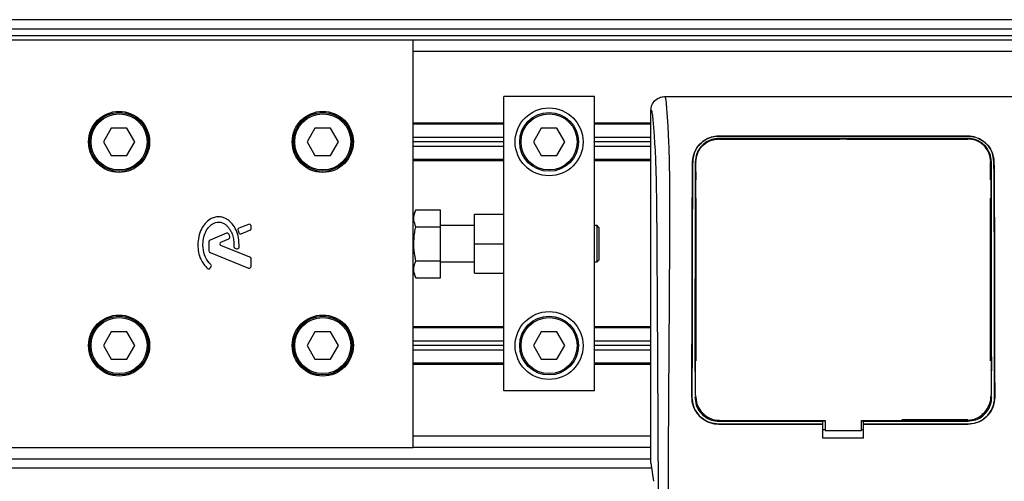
# Model space of a CAD drawing. Header units: millimetres. Extents: x 0 to 420, y 0 to 297.
# Tile 24 of 59: x 74 to 91, y 234 to 242. Entities that reach past the tile are written whole.
import ezdxf

# ---------------------------------------------------------------- set-up
doc = ezdxf.new("R2010")
doc.units = ezdxf.units.MM

msp = doc.modelspace()

# ---------------------------------------------------------------- linework, layer by layer
at = {"color": 7, "linetype": 'Continuous', "lineweight": 25}
for p, q in [((219.03155, 242.06463), (60.96845, 242.06463)), ((63.73456, 241.90657), (216.26544, 241.90657)), ((63.73456, 241.78802), (216.26544, 241.78802)), ((81.1215, 241.70899), (60.96845, 241.70899)), ((81.1215, 238.49536), (81.1215, 241.70899)), ((198.8785, 241.70899), (81.1215, 241.70899)), ((198.8785, 241.51141), (81.1215, 241.51141)), ((84.28276, 240.7211), (82.70213, 240.7211)), ((82.70213, 238.35866), (82.70213, 240.7211)), ((84.28276, 235.58405), (84.28276, 240.7211)), ((85.50865, 240.7211), (91.75034, 240.7211)), ((85.27065, 234.31954), (85.27065, 240.484)), ((82.70213, 240.25876), (81.1215, 240.25876)), ((82.70213, 240.239), (81.1215, 240.239)), ((85.27065, 240.25876), (84.28276, 240.25876)), ((85.27065, 240.239), (84.28276, 240.239)), ((75.84756, 240.16788), (75.71067, 239.93078)), ((76.12133, 240.16788), (75.84756, 240.16788)), ((76.25822, 239.93078), (76.12133, 240.16788)), ((79.40398, 240.16788), (79.26709, 239.93078)), ((79.67775, 240.16788), (79.40398, 240.16788)), ((79.81464, 239.93078), (79.67775, 240.16788)), ((82.70213, 240.00981), (81.1215, 240.00981)), ((83.35556, 240.16788), (83.21867, 239.93078)), ((83.62933, 240.16788), (83.35556, 240.16788)), ((83.76622, 239.93078), (83.62933, 240.16788)), ((85.27065, 240.00981), (84.28276, 240.00981)), ((86.45613, 240.03261), (90.80286, 240.03261)), ((86.45613, 240.03178), (86.45613, 240.03261)), ((90.80286, 240.03178), (86.45613, 240.03178)), ((90.80286, 240.03178), (90.80286, 240.03261)), ((75.71067, 239.93078), (75.84756, 239.69369)), ((76.12133, 239.69369), (76.25822, 239.93078)), ((79.26709, 239.93078), (79.40398, 239.69369)), ((79.67775, 239.69369), (79.81464, 239.93078)), ((82.70213, 239.93078), (81.1215, 239.93078)), ((82.70213, 239.85175), (81.1215, 239.85175)), ((83.21867, 239.93078), (83.35556, 239.69369)), ((83.62933, 239.69369), (83.76622, 239.93078)), ((85.27065, 239.93078), (84.28276, 239.93078)), ((85.27065, 239.85175), (84.28276, 239.85175)), ((90.80286, 239.99083), (86.45613, 239.99083)), ((86.45613, 239.99083), (86.45613, 239.98096)), ((86.45613, 239.98096), (88.57022, 239.98096)), ((88.57643, 239.98717), (88.57022, 239.98096)), ((88.57643, 239.98717), (88.57643, 239.98109)), ((88.57643, 239.98717), (88.68256, 239.98717)), ((88.68256, 239.98111), (88.68256, 239.98717)), ((88.68877, 239.98096), (88.68256, 239.98717)), ((88.68877, 239.98096), (90.80286, 239.98096)), ((75.84756, 239.69369), (76.12133, 239.69369)), ((79.40398, 239.69369), (79.67775, 239.69369)), ((83.35556, 239.69369), (83.62933, 239.69369)), ((82.70213, 239.62256), (81.1215, 239.62256)), ((82.70213, 239.6028), (81.1215, 239.6028)), ((85.27065, 239.62256), (84.28276, 239.62256)), ((85.27065, 239.6028), (84.28276, 239.6028)), ((85.99955, 239.58333), (85.99881, 239.58334)), ((86.05574, 239.58295), (86.05549, 239.56915)), ((91.20078, 239.267), (91.20078, 239.58304)), ((91.25944, 239.58333), (91.26018, 239.58334)), ((86.05495, 239.30525), (86.05468, 239.39009)), ((86.05821, 239.267), (86.05821, 239.40543)), ((86.05821, 236.10574), (86.05821, 238.95088)), ((91.20078, 236.10574), (91.20078, 238.95088)), ((81.1656, 238.74575), (81.1215, 238.64652)), ((81.1656, 238.74575), (81.59569, 238.74575)), ((81.59569, 238.44916), (81.59569, 238.74575)), ((82.18842, 238.15257), (82.18842, 238.66628)), ((82.18842, 238.66628), (82.70213, 238.66628)), ((78.24457, 238.49112), (78.07763, 238.42296)), ((78.28813, 238.41762), (78.28813, 238.46185)), ((81.1215, 238.15257), (81.1215, 238.49536)), ((82.18842, 238.4687), (81.59569, 238.4687)), ((84.33018, 238.4687), (84.28276, 238.4687)), ((84.36179, 238.43708), (84.33018, 238.4687)), ((84.33018, 237.83645), (84.33018, 238.4687)), ((77.86124, 238.33462), (77.57283, 238.21686)), ((78.06053, 238.38122), (78.0767, 238.34358)), ((78.11769, 238.32679), (78.26847, 238.38835)), ((81.1656, 238.44916), (81.59569, 238.44916)), ((81.59569, 237.85598), (81.59569, 238.44916)), ((82.70213, 238.15257), (82.70213, 238.35866)), ((84.36179, 238.43708), (84.36179, 237.86806)), ((77.55317, 238.1876), (77.55317, 238.0315)), ((77.76266, 238.18184), (77.89894, 238.23748)), ((78.26847, 237.91679), (77.76266, 238.1233)), ((81.1215, 237.80978), (81.1215, 238.15257)), ((82.18842, 237.63887), (82.18842, 238.15257)), ((82.18842, 238.15257), (82.70213, 238.15257)), ((82.70213, 237.94648), (82.70213, 238.15257)), ((77.57283, 238.00223), (78.24457, 237.72797)), ((78.00881, 238.07531), (78.03547, 238.06415)), ((82.70213, 235.58405), (82.70213, 237.94648)), ((78.28813, 237.75724), (78.28813, 237.88752)), ((81.1215, 234.59615), (81.1215, 237.80978)), ((81.1656, 237.85598), (81.59569, 237.85598)), ((81.59569, 237.5594), (81.59569, 237.85598)), ((81.59569, 237.83645), (82.18842, 237.83645)), ((84.28276, 237.83645), (84.33018, 237.83645)), ((84.33018, 237.83645), (84.36179, 237.86806)), ((77.57122, 237.72276), (77.58824, 237.74317)), ((81.1215, 237.65862), (81.1656, 237.5594)), ((82.18842, 237.63887), (82.70213, 237.63887)), ((81.1656, 237.5594), (81.59569, 237.5594)), ((75.84756, 236.61146), (75.71067, 236.37436)), ((76.12133, 236.61146), (75.84756, 236.61146)), ((76.25822, 236.37436), (76.12133, 236.61146)), ((79.40398, 236.61146), (79.26709, 236.37436)), ((79.67775, 236.61146), (79.40398, 236.61146)), ((79.81464, 236.37436), (79.67775, 236.61146)), ((82.70213, 236.70234), (81.1215, 236.70234)), ((82.70213, 236.68258), (81.1215, 236.68258)), ((83.35556, 236.61146), (83.21867, 236.37436)), ((83.62933, 236.61146), (83.35556, 236.61146)), ((83.76622, 236.37436), (83.62933, 236.61146)), ((85.27065, 236.70234), (84.28276, 236.70234)), ((85.27065, 236.68258), (84.28276, 236.68258)), ((82.70213, 236.45339), (81.1215, 236.45339)), ((85.27065, 236.45339), (84.28276, 236.45339)), ((75.71067, 236.37436), (75.84756, 236.13727)), ((76.12133, 236.13727), (76.25822, 236.37436)), ((79.26709, 236.37436), (79.40398, 236.13727)), ((79.67775, 236.13727), (79.81464, 236.37436)), ((82.70213, 236.37436), (81.1215, 236.37436)), ((82.70213, 236.29533), (81.1215, 236.29533)), ((83.21867, 236.37436), (83.35556, 236.13727)), ((83.62933, 236.13727), (83.76622, 236.37436)), ((85.27065, 236.37436), (84.28276, 236.37436)), ((85.27065, 236.29533), (84.28276, 236.29533)), ((75.84756, 236.13727), (76.12133, 236.13727)), ((79.40398, 236.13727), (79.67775, 236.13727)), ((82.70213, 236.06614), (81.1215, 236.06614)), ((83.35556, 236.13727), (83.62933, 236.13727)), ((85.27065, 236.06614), (84.28276, 236.06614)), ((82.70213, 236.04638), (81.1215, 236.04638)), ((85.27065, 236.04638), (84.28276, 236.04638)), ((86.04971, 235.91679), (86.04971, 235.91656)), ((91.20925, 235.9441), (91.20925, 235.94818)), ((84.28276, 235.58405), (82.70213, 235.58405)), ((85.98666, 235.47345), (85.98597, 235.47345)), ((86.03816, 235.4734), (86.05821, 235.4734)), ((86.04932, 235.50245), (86.04935, 235.50175)), ((86.04973, 235.48313), (86.04976, 235.48237)), ((91.22083, 235.4734), (91.20078, 235.4734)), ((91.20964, 235.50175), (91.20968, 235.50245)), ((91.27233, 235.47345), (91.27302, 235.47345)), ((86.45613, 235.05508), (86.45613, 235.07549)), ((86.45613, 235.05508), (88.27385, 235.05508)), ((86.48404, 235.06624), (88.31337, 235.06624)), ((88.27385, 235.05848), (88.31337, 235.05848)), ((88.27385, 235.05508), (88.27385, 235.05848)), ((88.27385, 235.00436), (88.27385, 235.05508)), ((88.31337, 235.06624), (88.31337, 234.89217)), ((88.94562, 234.89217), (88.94562, 235.06624)), ((88.94562, 235.05848), (88.98514, 235.05848)), ((88.98514, 235.05508), (88.98514, 235.05848)), ((88.98514, 235.00436), (88.98514, 235.05508)), ((88.98514, 235.05508), (90.80286, 235.05508)), ((90.80286, 235.07549), (89.65078, 235.07549)), ((90.80286, 235.05508), (90.80286, 235.07549)), ((88.27385, 235.00319), (86.45613, 235.00319)), ((86.45613, 235.00319), (86.45613, 235.00249)), ((86.45613, 235.00249), (88.27385, 235.00249)), ((88.27385, 235.00319), (88.27385, 235.00249)), ((88.27385, 234.75691), (88.27385, 235.00249)), ((88.31337, 234.90044), (88.27385, 234.90044)), ((88.31337, 234.89217), (88.94562, 234.89217)), ((88.98514, 234.90044), (88.94562, 234.90044)), ((90.80286, 235.00319), (88.98514, 235.00319)), ((88.98514, 235.00319), (88.98514, 235.00249)), ((88.98514, 234.75691), (88.98514, 235.00249)), ((88.98514, 235.00249), (90.80286, 235.00249)), ((90.80286, 235.00319), (90.80286, 235.00249)), ((85.27065, 234.79373), (81.1215, 234.79373)), ((88.98514, 234.75691), (88.27385, 234.75691)), ((60.96845, 234.59615), (81.1215, 234.59615)), ((85.27065, 234.59615), (81.1215, 234.59615)), ((60.96845, 234.39857), (85.27065, 234.39857)), ((60.96845, 234.24051), (85.28215, 234.24051)), ((85.27065, 234.31954), (85.31656, 234.00395))]:
    msp.add_line(p, q, dxfattribs=at)
at = {"color": 7, "linetype": 'Continuous', "lineweight": 25, "flags": 128}
msp.add_lwpolyline([(88.94562, 235.06624), (90.35594, 235.06624), (90.77494, 235.06624)], dxfattribs=at)
at = {"color": 7, "linetype": 'Continuous', "lineweight": 25}
for centre, radius in [((83.49244, 239.93078), 0.59274), ((75.98445, 239.93078), 0.53346), ((75.98445, 239.93078), 0.51371), ((75.98445, 239.93078), 0.49), ((79.54087, 239.93078), 0.53346), ((79.54087, 239.93078), 0.51371), ((79.54087, 239.93078), 0.49), ((83.49244, 239.93078), 0.51371), ((83.49244, 239.93078), 0.49), ((83.49244, 236.37436), 0.59274), ((75.98445, 236.37436), 0.53346), ((75.98445, 236.37436), 0.51371), ((75.98445, 236.37436), 0.49), ((79.54087, 236.37436), 0.53346), ((79.54087, 236.37436), 0.51371), ((79.54087, 236.37436), 0.49), ((83.49244, 236.37436), 0.51371), ((83.49244, 236.37436), 0.49)]:
    msp.add_circle(centre, radius, dxfattribs=at)
for centre, start, end in [((78.25652, 238.46185), 0, 112.209257), ((77.87319, 238.30535), 22.378703, 112.209291), ((78.08958, 238.3937), 112.209257, 203.245837), ((78.10575, 238.35606), 203.245837, 292.209268), ((78.25652, 238.41762), 292.209268, 0), ((77.58478, 238.1876), 112.209291, 180), ((77.77461, 238.15257), 112.209261, 247.790711), ((77.88699, 238.26675), 292.209261, 16.934979), ((77.58478, 238.0315), 180, 247.790712), ((78.02102, 238.10447), 180.034995, 247.290493), ((78.04767, 238.09332), 247.290493, 356.671349), ((77.56397, 237.76342), 320.16689, 48.977091), ((78.25652, 237.88752), 0, 67.790711), ((77.54694, 237.74301), 228.805903, 320.16689), ((78.25652, 237.75724), 247.790712, 0)]:
    msp.add_arc(centre, 0.03161, start, end, dxfattribs=at)
for points, knots in [([(85.27065, 240.484), (85.27425, 240.51512), (85.28143, 240.57735), (85.33654, 240.65567), (85.41516, 240.71041), (85.47745, 240.71753), (85.50865, 240.7211)], [0, 0, 0, 0, 0.24994474, 0.4997361, 0.74942287, 1, 1, 1, 1]), ([(85.50865, 240.7211), (85.51099, 240.7204), (85.51568, 240.71901), (85.52205, 240.70602), (85.52683, 240.68662), (85.53032, 240.66474), (85.53286, 240.6445), (85.53514, 240.62218), (85.53734, 240.59676), (85.53971, 240.56639), (85.54459, 240.49725), (85.55296, 240.38217), (85.5631, 240.23213), (85.5729, 240.05837), (85.58191, 239.85283), (85.58966, 239.58742), (85.59449, 239.27185), (85.59615, 238.95372), (85.59618, 238.64546), (85.59531, 238.3365), (85.59394, 238.04291), (85.59252, 237.78221), (85.59143, 237.59582), (85.59042, 237.42799), (85.58948, 237.27549), (85.58846, 237.11525), (85.58738, 236.94716), (85.58624, 236.77113), (85.585, 236.58255), (85.58353, 236.36468), (85.58174, 236.09898), (85.57955, 235.76969), (85.57722, 235.40989), (85.57482, 235.02247), (85.57269, 234.65408), (85.57069, 234.2766), (85.56878, 233.85989), (85.56708, 233.3878), (85.56594, 232.86577), (85.5656, 232.35051), (85.56622, 232.00371), (85.56653, 231.83443)], [0, 0, 0, 0, 0.01040061, 0.02080672, 0.03106116, 0.03614099, 0.04145683, 0.04698488, 0.05107961, 0.056575, 0.06335413, 0.08477825, 0.10578404, 0.12644249, 0.15396653, 0.18250697, 0.21827305, 0.25692616, 0.28371553, 0.31573913, 0.35433978, 0.37618226, 0.39782595, 0.41302567, 0.42902685, 0.44584073, 0.46347795, 0.48194851, 0.50126173, 0.52284596, 0.55053669, 0.58490472, 0.6264984, 0.66378186, 0.70683381, 0.74242415, 0.78255841, 0.83794342, 0.89093876, 0.94676606, 1, 1, 1, 1]), ([(85.40907, 231.83005), (85.40851, 232.04313), (85.40737, 232.47652), (85.40513, 233.13724), (85.40249, 233.80956), (85.39961, 234.45684), (85.39661, 235.07102), (85.39431, 235.51011), (85.39272, 235.80458), (85.39188, 235.95631), (85.39103, 236.11095), (85.39014, 236.26851), (85.38923, 236.42899), (85.3883, 236.5899), (85.38732, 236.75995), (85.38622, 236.94784), (85.38494, 237.16476), (85.38349, 237.41071), (85.38193, 237.67433), (85.3802, 237.96672), (85.37823, 238.28126), (85.37572, 238.6167), (85.37242, 238.93351), (85.36775, 239.22373), (85.3611, 239.4861), (85.35129, 239.73179), (85.33977, 239.93183), (85.32813, 240.09875), (85.31739, 240.2343), (85.30797, 240.35098), (85.2988, 240.42584), (85.29174, 240.45686), (85.28583, 240.4722), (85.28101, 240.47991), (85.27591, 240.48397), (85.27243, 240.48399), (85.27065, 240.484)], [0, 0, 0, 0, 0.069468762, 0.141290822, 0.21546943, 0.288780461, 0.352493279, 0.41592792, 0.432123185, 0.448636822, 0.465468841, 0.482619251, 0.500088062, 0.517875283, 0.535168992, 0.555623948, 0.579240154, 0.606017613, 0.635956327, 0.665345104, 0.701515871, 0.738718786, 0.775055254, 0.805444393, 0.834800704, 0.863869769, 0.893134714, 0.91269266, 0.933471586, 0.952876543, 0.964348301, 0.975198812, 0.980895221, 0.986997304, 0.99335869, 1, 1, 1, 1]), ([(85.99881, 239.58334), (86.00546, 239.6382), (86.01873, 239.74783), (86.10911, 239.88835), (86.23315, 239.98457), (86.35865, 240.02764), (86.43026, 240.03129), (86.45613, 240.03261)], [0, 0, 0, 0, 0.23569901, 0.47102523, 0.71420287, 0.89677912, 1, 1, 1, 1]), ([(86.45613, 240.03178), (86.41097, 240.02783), (86.3208, 240.01997), (86.19846, 239.95988), (86.09433, 239.86654), (86.01721, 239.73835), (86.00537, 239.63445), (85.99955, 239.58333)], [0, 0, 0, 0, 0.17938613, 0.35816799, 0.55280214, 0.77998913, 1, 1, 1, 1]), ([(90.80286, 240.03261), (90.84831, 240.02862), (90.93905, 240.02067), (91.06216, 239.95988), (91.16654, 239.86552), (91.24295, 239.737), (91.25453, 239.63372), (91.26018, 239.58334)], [0, 0, 0, 0, 0.18070781, 0.36082696, 0.55652595, 0.78366481, 1, 1, 1, 1]), ([(91.25944, 239.58333), (91.25276, 239.63826), (91.2394, 239.74802), (91.14869, 239.88852), (91.02448, 239.98438), (90.89922, 240.02693), (90.82836, 240.03049), (90.80286, 240.03178)], [0, 0, 0, 0, 0.23654871, 0.47271193, 0.71746485, 0.89834292, 1, 1, 1, 1]), ([(86.45613, 239.99083), (86.4151, 239.98721), (86.33319, 239.97999), (86.22219, 239.92483), (86.12842, 239.83951), (86.05959, 239.72292), (86.04957, 239.6293), (86.04462, 239.58304)], [0, 0, 0, 0, 0.18035102, 0.3601287, 0.55478827, 0.78001788, 1, 1, 1, 1]), ([(86.05574, 239.58295), (86.06113, 239.63075), (86.07195, 239.72665), (86.14975, 239.85121), (86.25798, 239.93756), (86.36873, 239.97683), (86.43261, 239.98031), (86.45613, 239.9816)], [0, 0, 0, 0, 0.23316514, 0.46784507, 0.70999165, 0.8932536, 1, 1, 1, 1]), ([(90.80286, 239.98163), (90.65371, 239.98158), (89.90798, 239.98129), (88.45906, 239.98088), (87.1593, 239.98134), (86.45613, 239.9816)], [0, 0, 0, 0, 0.10293773, 0.51468867, 1, 1, 1, 1]), ([(91.21437, 239.58304), (91.20865, 239.6328), (91.19723, 239.73225), (91.11582, 239.86007), (91.00365, 239.94745), (90.89054, 239.98636), (90.8261, 239.98965), (90.80286, 239.99083)], [0, 0, 0, 0, 0.23673887, 0.47316088, 0.71562514, 0.89747206, 1, 1, 1, 1]), ([(91.20325, 239.58297), (91.19786, 239.63078), (91.18703, 239.72671), (91.1092, 239.85129), (91.00095, 239.93763), (90.89021, 239.97687), (90.82636, 239.98035), (90.80286, 239.98163)], [0, 0, 0, 0, 0.23322605, 0.46795306, 0.7101047, 0.8933472, 1, 1, 1, 1]), ([(85.98597, 235.47345), (85.98707, 236.0559), (85.9889, 237.03345), (85.99103, 238.20938), (85.99313, 238.90144), (85.99553, 239.29608), (85.99772, 239.48763), (85.99881, 239.58334)], [0, 0, 0, 0, 0.42314865, 0.71019334, 0.85405024, 0.92708002, 1, 1, 1, 1]), ([(85.99955, 239.58333), (85.99847, 239.49065), (85.99633, 239.30516), (85.99387, 238.91477), (85.99177, 238.23209), (85.98962, 237.0501), (85.98778, 236.06843), (85.98666, 235.47345)], [0, 0, 0, 0, 0.070771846, 0.141649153, 0.286930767, 0.567811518, 1, 1, 1, 1]), ([(86.04462, 239.58304), (86.04408, 239.49023), (86.043, 239.30447), (86.04178, 238.91355), (86.04054, 238.12686), (86.03967, 237.09368), (86.03889, 236.26119), (86.03857, 235.91922)], [0, 0, 0, 0, 0.07944585, 0.15901042, 0.32209443, 0.72152468, 1, 1, 1, 1]), ([(86.04935, 235.50175), (86.04947, 235.64175), (86.05012, 236.37959), (86.05118, 237.42966), (86.05216, 238.49767), (86.0533, 239.04473), (86.05441, 239.35581), (86.0553, 239.50726), (86.05574, 239.58295)], [0, 0, 0, 0, 0.10239866, 0.53964737, 0.7684394, 0.8834143, 0.94173064, 1, 1, 1, 1]), ([(91.20325, 239.58297), (91.204, 239.44077), (91.2055, 239.15683), (91.20639, 238.71362), (91.2072, 238.12191), (91.20819, 237.05032), (91.20906, 236.12743), (91.20964, 235.50175)], [0, 0, 0, 0, 0.108328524, 0.216307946, 0.324752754, 0.542218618, 1, 1, 1, 1]), ([(91.2204, 235.93024), (91.2199, 236.46409), (91.21906, 237.34117), (91.21812, 238.39098), (91.217, 238.99188), (91.21584, 239.33394), (91.21486, 239.50004), (91.21437, 239.58304)], [0, 0, 0, 0, 0.436053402, 0.716416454, 0.857148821, 0.928614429, 1, 1, 1, 1]), ([(91.27233, 235.47345), (91.27125, 236.04899), (91.26942, 237.02312), (91.26729, 238.19737), (91.26519, 238.8956), (91.26278, 239.29387), (91.26055, 239.4869), (91.25944, 239.58333)], [0, 0, 0, 0, 0.41807116, 0.70759656, 0.85269501, 0.92640805, 1, 1, 1, 1]), ([(91.26018, 239.58334), (91.2613, 239.48463), (91.26355, 239.28706), (91.266, 238.87178), (91.26808, 238.14663), (91.27021, 236.977), (91.272, 236.01994), (91.27302, 235.47345)], [0, 0, 0, 0, 0.0751699, 0.15046197, 0.30471802, 0.60298005, 1, 1, 1, 1]), ([(86.05403, 239.2322), (86.052, 239.23539), (86.04758, 239.24234), (86.04696, 239.25052), (86.04663, 239.25496)], [0, 0, 0, 0, 0.45793638, 1, 1, 1, 1]), ([(91.21236, 239.25496), (91.21202, 239.25037), (91.21142, 239.2422), (91.20689, 239.23536), (91.20491, 239.23236)], [0, 0, 0, 0, 0.5629471, 1, 1, 1, 1]), ([(91.21326, 238.9639), (91.21322, 238.97633), (91.21301, 239.06153), (91.21272, 239.15873), (91.2124, 239.24277), (91.21236, 239.25496)], [0, 0, 0, 0, 0.12747188, 0.87343808, 1, 1, 1, 1]), ([(86.04573, 238.9639), (86.0461, 238.96841), (86.04677, 238.97656), (86.05129, 238.98337), (86.0533, 238.9864)], [0, 0, 0, 0, 0.55408242, 1, 1, 1, 1]), ([(91.20568, 238.98671), (91.20786, 238.98325), (91.21227, 238.97627), (91.21292, 238.96805), (91.21326, 238.9639)], [0, 0, 0, 0, 0.49468917, 1, 1, 1, 1]), ([(81.1656, 238.44916), (81.15182, 238.48621), (81.12382, 238.56144), (81.13224, 238.66203), (81.15649, 238.72289), (81.1656, 238.74575)], [0, 0, 0, 0, 0.377295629, 0.766155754, 1, 1, 1, 1]), ([(78.07923, 238.09148), (78.07882, 238.14593), (78.07805, 238.24865), (78.03344, 238.38783), (77.97187, 238.49069), (77.90491, 238.5553), (77.84512, 238.59403), (77.79581, 238.61315), (77.75572, 238.621), (77.71022, 238.62412), (77.64778, 238.61543), (77.56468, 238.57911), (77.48301, 238.50946), (77.41441, 238.40454), (77.36776, 238.2742), (77.36208, 238.1785), (77.35909, 238.12828)], [0, 0, 0, 0, 0.11735319, 0.22141323, 0.31240811, 0.3742876, 0.42130986, 0.46598312, 0.48783682, 0.50961399, 0.56460822, 0.62241534, 0.7039898, 0.79319256, 0.89144332, 1, 1, 1, 1]), ([(77.58472, 237.78727), (77.54989, 237.82846), (77.47753, 237.91403), (77.44639, 238.0679), (77.44974, 238.21091), (77.47935, 238.33255), (77.53728, 238.43371), (77.60436, 238.49529), (77.6672, 238.52511), (77.71224, 238.53323), (77.74626, 238.53091), (77.78254, 238.52262), (77.82517, 238.5027), (77.87042, 238.46532), (77.90698, 238.41965), (77.94065, 238.36639), (77.96799, 238.29804), (77.98651, 238.20952), (77.98838, 238.1418), (77.9894, 238.10445)], [0, 0, 0, 0, 0.10898458, 0.22643075, 0.31013217, 0.40192043, 0.47943801, 0.54569368, 0.58480239, 0.62057823, 0.6379505, 0.65431901, 0.69660163, 0.73281682, 0.77364168, 0.81591419, 0.86145512, 0.92360935, 1, 1, 1, 1]), ([(77.91723, 238.27596), (77.91474, 238.28376), (77.91028, 238.29774), (77.90483, 238.31136), (77.90242, 238.31738)], [0, 0, 0, 0, 0.55813865, 1, 1, 1, 1]), ([(81.1656, 237.85598), (81.16054, 237.88007), (81.14123, 237.97203), (81.12399, 238.13732), (81.13749, 238.3126), (81.15874, 238.41584), (81.1656, 238.44916)], [0, 0, 0, 0, 0.12345469, 0.47134358, 0.82940701, 1, 1, 1, 1]), ([(77.35909, 238.12828), (77.36165, 238.08691), (77.36685, 238.00294), (77.41039, 237.85532), (77.48226, 237.77081), (77.52612, 237.71922)], [0, 0, 0, 0, 0.2744297, 0.55715603, 1, 1, 1, 1]), ([(81.1656, 237.5594), (81.15182, 237.59644), (81.12382, 237.67167), (81.13224, 237.77226), (81.15649, 237.83313), (81.1656, 237.85598)], [0, 0, 0, 0, 0.37729563, 0.76615575, 1, 1, 1, 1]), ([(86.04243, 236.08908), (86.04242, 236.07681), (86.04234, 235.99504), (86.04226, 235.90087), (86.04218, 235.81897), (86.04217, 235.80657)], [0, 0, 0, 0, 0.130294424, 0.868350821, 1, 1, 1, 1]), ([(86.04986, 236.06653), (86.04786, 236.06961), (86.04341, 236.07644), (86.04278, 236.08459), (86.04243, 236.08908)], [0, 0, 0, 0, 0.45024376, 1, 1, 1, 1]), ([(91.21656, 236.08908), (91.21621, 236.08457), (91.21557, 236.07641), (91.21111, 236.06959), (91.20912, 236.06653)], [0, 0, 0, 0, 0.55228235, 1, 1, 1, 1]), ([(86.45613, 235.00249), (86.40332, 235.00768), (86.29772, 235.01806), (86.15691, 235.09895), (86.05057, 235.21809), (85.99394, 235.35058), (85.98825, 235.43835), (85.98597, 235.47345)], [0, 0, 0, 0, 0.21411889, 0.42823185, 0.64257183, 0.85709722, 1, 1, 1, 1]), ([(85.98666, 235.47345), (85.99177, 235.42062), (86.00198, 235.31496), (86.08282, 235.17407), (86.20192, 235.06767), (86.33405, 235.01124), (86.42142, 235.00547), (86.45613, 235.00319)], [0, 0, 0, 0, 0.21476546, 0.42953735, 0.64407835, 0.85860343, 1, 1, 1, 1]), ([(86.03816, 235.4734), (86.04274, 235.42637), (86.05192, 235.3323), (86.124, 235.20689), (86.23015, 235.11228), (86.34771, 235.0622), (86.42535, 235.0571), (86.45613, 235.05508)], [0, 0, 0, 0, 0.2148934, 0.42979128, 0.6445612, 0.85909273, 1, 1, 1, 1]), ([(86.04935, 235.50175), (86.05412, 235.45275), (86.06368, 235.35474), (86.13876, 235.22409), (86.24931, 235.1256), (86.37155, 235.07361), (86.45217, 235.06833), (86.48404, 235.06624)], [0, 0, 0, 0, 0.21516442, 0.43033682, 0.64528255, 0.85978468, 1, 1, 1, 1]), ([(90.77494, 235.06624), (90.82374, 235.07103), (90.92132, 235.08063), (91.05141, 235.1554), (91.14972, 235.26549), (91.20217, 235.38801), (91.20751, 235.46924), (91.20964, 235.50175)], [0, 0, 0, 0, 0.21399393, 0.42798011, 0.64218009, 0.8568088, 1, 1, 1, 1]), ([(90.80286, 235.00319), (90.8556, 235.00837), (90.96106, 235.01873), (91.10161, 235.09953), (91.20779, 235.21842), (91.26436, 235.35069), (91.27005, 235.43836), (91.27233, 235.47345)], [0, 0, 0, 0, 0.214147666, 0.428292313, 0.642464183, 0.856909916, 1, 1, 1, 1]), ([(91.27302, 235.47345), (91.2679, 235.42054), (91.25768, 235.31473), (91.17673, 235.17358), (91.0574, 235.06704), (90.92506, 235.01055), (90.8376, 235.00478), (90.80286, 235.00249)], [0, 0, 0, 0, 0.21475602, 0.42951429, 0.64422712, 0.85870581, 1, 1, 1, 1]), ([(90.80286, 235.05508), (90.84981, 235.05969), (90.94371, 235.06892), (91.06888, 235.14085), (91.1634, 235.24674), (91.2137, 235.3644), (91.2188, 235.44231), (91.22083, 235.4734)], [0, 0, 0, 0, 0.21426889, 0.4285342, 0.64290532, 0.85750372, 1, 1, 1, 1]), ([(91.20903, 235.47822), (91.20903, 235.47832), (91.20905, 235.47857), (91.20906, 235.47883), (91.20907, 235.47899)], [0, 0, 0, 0, 0.40986835, 1, 1, 1, 1])]:
    msp.add_open_spline(points, degree=3, knots=knots, dxfattribs=at)

doc.saveas('drawing.dxf')
